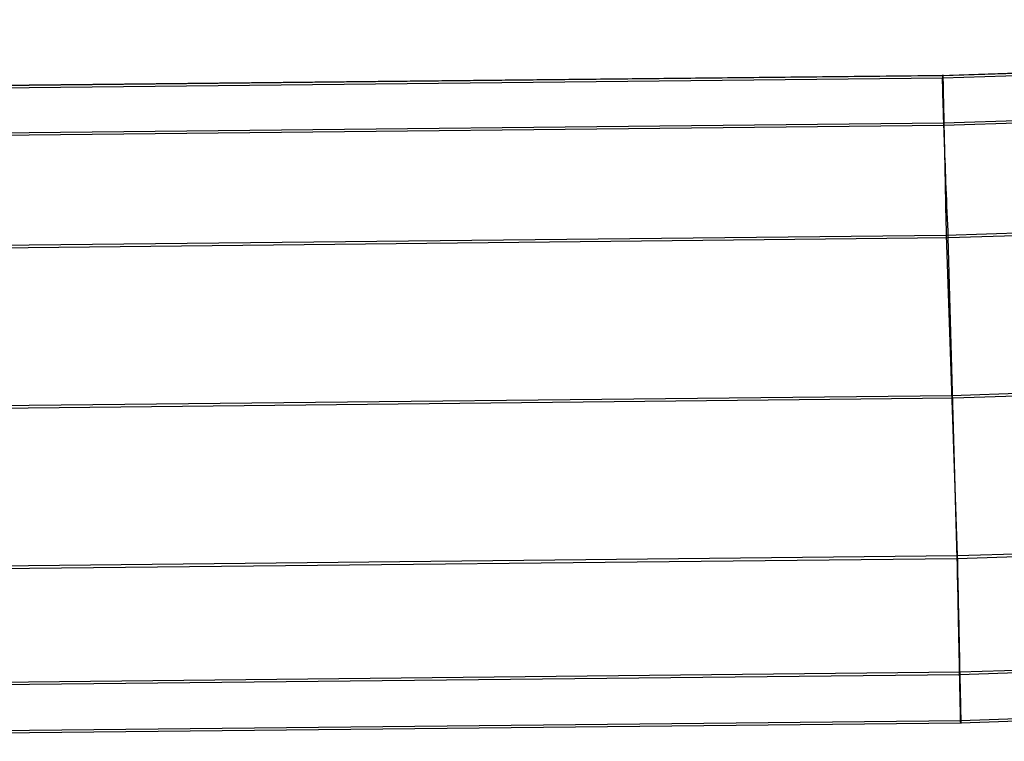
# Model space of a CAD drawing. Header units: millimetres. Extents: x 119 to 175.9, y -203.1 to -153.8.
# Tile 177 of 256: x 149 to 150.8, y -203.1 to -201.8. Entities that reach past the tile are written whole.
import ezdxf

# ---------------------------------------------------------------- set-up
doc = ezdxf.new("R2010")
doc.units = ezdxf.units.MM
doc.header["$MEASUREMENT"] = 0
doc.layers.add('Layer 01', color=5, linetype='Continuous', true_color=0x0000ff)

msp = doc.modelspace()

# ---------------------------------------------------------------- linework, layer by layer
at = {"layer": 'Layer 01'}
for p, q in [((150.657, -201.9225, 34.9251), (153.843, -201.8203, 34.925)), ((150.6571, -201.9266, 31.729), (153.8432, -201.8244, 31.7289)), ((153.8681, -201.8202, 34.9504), (150.6694, -201.9222, 34.9505)), ((150.6588, -202.0089, 35.1865), (153.8469, -201.9066, 35.1864)), ((150.6694, -201.9222, 34.9505), (147.4692, -201.9562, 34.9506)), ((147.4695, -201.9562, 34.9252), (150.657, -201.9225, 34.9251)), ((150.6567, -201.9258, 31.6819), (150.6568, -201.9254, 31.6937)), ((150.6567, -201.9266, 31.6701), (150.6567, -201.9258, 31.6819)), ((150.6568, -201.9254, 31.6937), (150.6569, -201.9254, 31.7055)), ((150.6569, -201.9254, 31.7055), (150.657, -201.9258, 31.7173)), ((150.657, -201.9211, 34.9487), (150.657, -201.921, 34.9606)), ((150.657, -201.921, 34.9606), (150.657, -201.9212, 34.9724)), ((150.657, -201.9216, 34.9369), (150.657, -201.9211, 34.9487)), ((150.657, -201.9212, 34.9724), (150.657, -201.922, 34.9842)), ((150.657, -201.9225, 34.9251), (150.657, -201.9216, 34.9369)), ((150.657, -201.922, 34.9842), (150.657, -201.9231, 34.996)), ((150.6571, -201.9266, 31.729), (150.657, -201.9225, 34.9251)), ((150.657, -201.9231, 34.996), (150.6571, -201.9246, 35.0077)), ((150.657, -201.9258, 31.7173), (150.6571, -201.9266, 31.729)), ((150.6571, -201.9246, 35.0077), (150.6571, -201.9265, 35.0194)), ((150.6587, -202.0134, 31.4683), (153.8467, -201.9111, 31.4682)), ((147.4696, -201.9603, 31.7291), (150.6571, -201.9266, 31.729)), ((150.6566, -201.9278, 31.6584), (150.6567, -201.9266, 31.6701)), ((150.6566, -201.9294, 31.6467), (150.6566, -201.9278, 31.6584)), ((150.6566, -201.9314, 31.6351), (150.6566, -201.9294, 31.6467)), ((150.6566, -201.9338, 31.6236), (150.6566, -201.9314, 31.6351)), ((150.6566, -201.9366, 31.6121), (150.6566, -201.9338, 31.6236)), ((150.6567, -201.9398, 31.6008), (150.6566, -201.9366, 31.6121)), ((150.6567, -201.9434, 31.5895), (150.6567, -201.9398, 31.6008)), ((150.6568, -201.9473, 31.5784), (150.6567, -201.9434, 31.5895)), ((150.6571, -201.9265, 35.0194), (150.6571, -201.9289, 35.031)), ((150.6571, -201.9289, 35.031), (150.6572, -201.9316, 35.0425)), ((150.6572, -201.9316, 35.0425), (150.6573, -201.9347, 35.0539)), ((150.6573, -201.9347, 35.0539), (150.6573, -201.9383, 35.0652)), ((150.6573, -201.9383, 35.0652), (150.6574, -201.9422, 35.0763)), ((150.6574, -201.9422, 35.0763), (150.6575, -201.9465, 35.0874)), ((150.6569, -201.9517, 31.5675), (150.6568, -201.9473, 31.5784)), ((150.657, -201.9564, 31.5567), (150.6569, -201.9517, 31.5675)), ((150.6572, -201.9615, 31.546), (150.657, -201.9564, 31.5567)), ((150.6573, -201.967, 31.5356), (150.6572, -201.9615, 31.546)), ((150.6575, -201.9465, 35.0874), (150.6576, -201.9512, 35.0982)), ((150.6576, -201.9512, 35.0982), (150.6577, -201.9562, 35.1089)), ((150.6577, -201.9562, 35.1089), (150.6578, -201.9617, 35.1194)), ((150.6578, -201.9617, 35.1194), (150.6579, -201.9675, 35.1297)), ((150.6575, -201.9728, 31.5253), (150.6573, -201.967, 31.5356)), ((150.6577, -201.9789, 31.5153), (150.6575, -201.9728, 31.5253)), ((150.6579, -201.9854, 31.5054), (150.6577, -201.9789, 31.5153)), ((150.6579, -201.9675, 35.1297), (150.6581, -201.9736, 35.1398)), ((150.6581, -201.9736, 35.1398), (150.6582, -201.9801, 35.1497)), ((150.6582, -201.9801, 35.1497), (150.6583, -201.9869, 35.1594)), ((150.6581, -201.9923, 31.4958), (150.6579, -201.9854, 31.5054)), ((150.6583, -201.9995, 31.4865), (150.6581, -201.9923, 31.4958)), ((150.6583, -201.9869, 35.1594), (150.6585, -201.9941, 35.1688)), ((150.6585, -201.9941, 35.1688), (150.6586, -202.0016, 35.1779)), ((147.4693, -202.0471, 31.4683), (150.6587, -202.0134, 31.4683)), ((147.4694, -202.0426, 35.1865), (150.6588, -202.0089, 35.1865)), ((150.6586, -202.0069, 31.4774), (150.6583, -201.9995, 31.4865)), ((150.6586, -202.0016, 35.1779), (150.6588, -202.0094, 35.1868)), ((150.6588, -202.0147, 31.4685), (150.6586, -202.0069, 31.4774)), ((150.6588, -202.0094, 35.1868), (150.659, -202.0175, 35.1954)), ((150.6591, -202.0228, 31.46), (150.6588, -202.0147, 31.4685)), ((150.659, -202.0175, 35.1954), (150.6591, -202.0259, 35.2037)), ((150.6594, -202.0312, 31.4517), (150.6591, -202.0228, 31.46)), ((150.6591, -202.0259, 35.2037), (150.6593, -202.0346, 35.2118)), ((150.6597, -202.0399, 31.4437), (150.6594, -202.0312, 31.4517)), ((150.6593, -202.0346, 35.2118), (150.6595, -202.0436, 35.2195)), ((150.6595, -202.0436, 35.2195), (150.6597, -202.0528, 35.2269)), ((150.6601, -202.0488, 31.436), (150.6597, -202.0399, 31.4437)), ((150.6604, -202.058, 31.4286), (150.6601, -202.0488, 31.436)), ((150.6597, -202.0528, 35.2269), (150.6599, -202.0623, 35.234)), ((150.6599, -202.0623, 35.234), (150.6601, -202.072, 35.2407)), ((150.6608, -202.0674, 31.4216), (150.6604, -202.058, 31.4286)), ((150.6611, -202.0771, 31.4148), (150.6608, -202.0674, 31.4216)), ((150.6601, -202.072, 35.2407), (150.6603, -202.0819, 35.2471)), ((150.6603, -202.0819, 35.2471), (150.6605, -202.0921, 35.2531)), ((150.6615, -202.087, 31.4085), (150.6611, -202.0771, 31.4148)), ((150.6619, -202.0972, 31.4024), (150.6615, -202.087, 31.4085)), ((150.6605, -202.0921, 35.2531), (150.6607, -202.1024, 35.2588)), ((150.6607, -202.1024, 35.2588), (150.6609, -202.113, 35.2642)), ((150.6623, -202.1075, 31.3967), (150.6619, -202.0972, 31.4024)), ((150.6609, -202.113, 35.2642), (150.6612, -202.1237, 35.2691)), ((150.6612, -202.1237, 35.2691), (150.6614, -202.1346, 35.2737)), ((150.6627, -202.118, 31.3914), (150.6623, -202.1075, 31.3967)), ((150.6632, -202.1287, 31.3865), (150.6627, -202.118, 31.3914)), ((150.663, -202.2145, 35.2948), (153.856, -202.112, 35.2947)), ((150.6669, -202.219, 31.3606), (153.8599, -202.1164, 31.3604)), ((150.6614, -202.1346, 35.2737), (150.6616, -202.1457, 35.2779)), ((150.6636, -202.1395, 31.3819), (150.6632, -202.1287, 31.3865)), ((150.664, -202.1505, 31.3777), (150.6636, -202.1395, 31.3819)), ((150.6616, -202.1457, 35.2779), (150.6618, -202.1569, 35.2817)), ((150.6618, -202.1569, 35.2817), (150.6621, -202.1682, 35.2851)), ((150.6645, -202.1617, 31.3738), (150.664, -202.1505, 31.3777)), ((150.6621, -202.1682, 35.2851), (150.6623, -202.1796, 35.2882)), ((150.665, -202.1729, 31.3704), (150.6645, -202.1617, 31.3738)), ((150.6654, -202.1843, 31.3673), (150.665, -202.1729, 31.3704)), ((150.6623, -202.1796, 35.2882), (150.6625, -202.1912, 35.2908)), ((150.6625, -202.1912, 35.2908), (150.6628, -202.2028, 35.293)), ((150.6659, -202.1958, 31.3647), (150.6654, -202.1843, 31.3673)), ((150.6664, -202.2074, 31.3624), (150.6659, -202.1958, 31.3647)), ((150.6628, -202.2028, 35.293), (150.663, -202.2145, 35.2948)), ((150.6669, -202.219, 31.3606), (150.6664, -202.2074, 31.3624)), ((147.4693, -202.2482, 35.2949), (150.663, -202.2145, 35.2948)), ((147.4732, -202.2528, 31.3606), (150.6669, -202.219, 31.3606)), ((150.663, -202.2145, 35.2948), (150.6832, -202.8008, 35.2955)), ((150.6832, -202.8059, 31.3614), (150.6669, -202.219, 31.3606)), ((150.6731, -202.5077, 35.2954), (153.8731, -202.4048, 35.2953)), ((150.676, -202.5124, 31.361), (153.876, -202.4095, 31.3608)), ((147.4731, -202.5415, 35.2954), (150.6731, -202.5077, 35.2954)), ((147.4761, -202.5463, 31.361), (150.676, -202.5124, 31.361)), ((150.6832, -202.8008, 35.2955), (153.8902, -202.6977, 35.2954)), ((150.6832, -202.8059, 31.3614), (153.8902, -202.7027, 31.3612)), ((147.477, -202.8348, 35.2956), (150.6832, -202.8008, 35.2955)), ((147.4771, -202.8399, 31.3614), (150.6832, -202.8059, 31.3614)), ((150.6832, -202.8008, 35.2955), (150.6835, -202.8125, 35.2941)), ((150.6835, -202.8173, 31.3627), (150.6832, -202.8059, 31.3614)), ((150.6835, -202.8125, 35.2941), (150.6837, -202.8241, 35.2924)), ((150.6837, -202.8287, 31.3644), (150.6835, -202.8173, 31.3627)), ((150.6837, -202.8241, 35.2924), (150.684, -202.8357, 35.2902)), ((150.6839, -202.84, 31.3666), (150.6837, -202.8287, 31.3644)), ((150.6842, -202.8512, 31.3691), (150.6839, -202.84, 31.3666)), ((150.684, -202.8357, 35.2902), (150.6842, -202.8471, 35.2876)), ((150.6842, -202.8471, 35.2876), (150.6845, -202.8585, 35.2846)), ((150.6844, -202.8623, 31.372), (150.6842, -202.8512, 31.3691)), ((150.6847, -202.8733, 31.3753), (150.6844, -202.8623, 31.372)), ((150.6845, -202.8585, 35.2846), (150.6847, -202.8698, 35.2812)), ((150.6847, -202.8698, 35.2812), (150.685, -202.8809, 35.2774)), ((150.6849, -202.8843, 31.3789), (150.6847, -202.8733, 31.3753)), ((150.6851, -202.895, 31.3829), (150.6849, -202.8843, 31.3789)), ((150.685, -202.8809, 35.2774), (150.6852, -202.8919, 35.2733)), ((150.6853, -202.9057, 31.3873), (150.6851, -202.895, 31.3829)), ((150.6852, -202.8919, 35.2733), (150.6854, -202.9028, 35.2687)), ((150.6856, -202.9161, 31.392), (150.6853, -202.9057, 31.3873)), ((150.6854, -202.9028, 35.2687), (150.6857, -202.9134, 35.2638)), ((150.6858, -202.9264, 31.3971), (150.6856, -202.9161, 31.392)), ((150.6857, -202.9134, 35.2638), (150.6859, -202.9239, 35.2585)), ((150.6877, -203.0183, 31.4669), (153.8998, -202.915, 31.4667)), ((150.6879, -203.0136, 35.1901), (153.8999, -202.9102, 35.19)), ((150.686, -202.9366, 31.4026), (150.6858, -202.9264, 31.3971)), ((150.6859, -202.9239, 35.2585), (150.6861, -202.9342, 35.2529)), ((150.6861, -202.9342, 35.2529), (150.6863, -202.9444, 35.2468)), ((150.6862, -202.9465, 31.4084), (150.686, -202.9366, 31.4026)), ((150.6864, -202.9562, 31.4145), (150.6862, -202.9465, 31.4084)), ((150.6863, -202.9444, 35.2468), (150.6866, -202.9543, 35.2405)), ((150.6866, -202.9657, 31.421), (150.6864, -202.9562, 31.4145)), ((150.6866, -202.9543, 35.2405), (150.6868, -202.9639, 35.2338)), ((150.6868, -202.975, 31.4278), (150.6866, -202.9657, 31.421)), ((150.6868, -202.9639, 35.2338), (150.687, -202.9733, 35.2268)), ((150.687, -202.9841, 31.4349), (150.6868, -202.975, 31.4278)), ((150.687, -202.9733, 35.2268), (150.6872, -202.9825, 35.2194)), ((150.6872, -202.9929, 31.4423), (150.687, -202.9841, 31.4349)), ((150.6872, -202.9825, 35.2194), (150.6874, -202.9914, 35.2117)), ((150.6874, -203.0014, 31.45), (150.6872, -202.9929, 31.4423)), ((150.6874, -202.9914, 35.2117), (150.6876, -203.0001, 35.2037)), ((150.6875, -203.0097, 31.4579), (150.6874, -203.0014, 31.45)), ((150.6876, -203.0001, 35.2037), (150.6877, -203.0084, 35.1955)), ((150.6896, -203.1066, 31.7305), (153.9038, -203.0032, 31.7304)), ((150.6898, -203.1025, 34.9267), (153.904, -202.9991, 34.9265)), ((147.477, -203.0524, 31.4669), (150.6877, -203.0183, 31.4669)), ((147.4772, -203.0476, 35.1901), (150.6879, -203.0136, 35.1901)), ((150.6877, -203.0177, 31.4662), (150.6875, -203.0097, 31.4579)), ((150.6877, -203.0084, 35.1955), (150.6879, -203.0165, 35.1869)), ((150.6879, -203.0254, 31.4747), (150.6877, -203.0177, 31.4662)), ((150.6879, -203.0165, 35.1869), (150.6881, -203.0242, 35.1781)), ((150.6881, -203.0242, 35.1781), (150.6882, -203.0317, 35.169)), ((150.688, -203.0328, 31.4835), (150.6879, -203.0254, 31.4747)), ((150.6882, -203.0399, 31.4926), (150.688, -203.0328, 31.4835)), ((150.6882, -203.0317, 35.169), (150.6884, -203.0388, 35.1596)), ((150.6883, -203.0467, 31.5018), (150.6882, -203.0399, 31.4926)), ((150.6884, -203.0388, 35.1596), (150.6886, -203.0456, 35.15)), ((150.6885, -203.0532, 31.5114), (150.6883, -203.0467, 31.5018)), ((150.6886, -203.0594, 31.5211), (150.6885, -203.0532, 31.5114)), ((150.6886, -203.0456, 35.15), (150.6887, -203.0521, 35.1402)), ((150.6887, -203.0652, 31.531), (150.6886, -203.0594, 31.5211)), ((150.6887, -203.0521, 35.1402), (150.6888, -203.0582, 35.1301)), ((150.6888, -203.0582, 35.1301), (150.689, -203.0639, 35.1199)), ((150.6888, -203.0706, 31.5411), (150.6887, -203.0652, 31.531)), ((150.6889, -203.0758, 31.5514), (150.6888, -203.0706, 31.5411)), ((150.689, -203.0805, 31.5619), (150.6889, -203.0758, 31.5514)), ((150.689, -203.0639, 35.1199), (150.6891, -203.0693, 35.1094)), ((150.6891, -203.0693, 35.1094), (150.6892, -203.0743, 35.0988)), ((150.6892, -203.0743, 35.0988), (150.6893, -203.079, 35.088)), ((150.6893, -203.079, 35.088), (150.6894, -203.0832, 35.077)), ((150.6891, -203.0849, 31.5725), (150.689, -203.0805, 31.5619)), ((150.6892, -203.089, 31.5833), (150.6891, -203.0849, 31.5725)), ((150.6893, -203.0926, 31.5942), (150.6892, -203.089, 31.5833)), ((150.6893, -203.0959, 31.6052), (150.6893, -203.0926, 31.5942)), ((150.6894, -203.0988, 31.6163), (150.6893, -203.0959, 31.6052)), ((150.6894, -203.0832, 35.077), (150.6895, -203.0871, 35.0659)), ((150.6895, -203.0871, 35.0659), (150.6895, -203.0906, 35.0547)), ((150.6895, -203.0906, 35.0547), (150.6896, -203.0937, 35.0434)), ((150.6896, -203.0937, 35.0434), (150.6897, -203.0964, 35.0319)), ((150.6897, -203.0964, 35.0319), (150.6897, -203.0987, 35.0204)), ((147.477, -203.1407, 31.7306), (150.6896, -203.1066, 31.7305)), ((147.4772, -203.1366, 34.9267), (150.6898, -203.1025, 34.9267)), ((150.6895, -203.1014, 31.6276), (150.6894, -203.0988, 31.6163)), ((150.6895, -203.1035, 31.6389), (150.6895, -203.1014, 31.6276)), ((150.6895, -203.1053, 31.6502), (150.6895, -203.1035, 31.6389)), ((150.6896, -203.1066, 31.6616), (150.6895, -203.1053, 31.6502)), ((150.6898, -203.1025, 34.9267), (150.6896, -203.1066, 31.7305)), ((150.6896, -203.1066, 31.7305), (150.6896, -203.1076, 31.7191)), ((150.6896, -203.1076, 31.6731), (150.6896, -203.1066, 31.6616)), ((150.6896, -203.1076, 31.7191), (150.6896, -203.1082, 31.7076)), ((150.6896, -203.1082, 31.6846), (150.6896, -203.1076, 31.6731)), ((150.6896, -203.1082, 31.7076), (150.6896, -203.1084, 31.6961)), ((150.6896, -203.1084, 31.6961), (150.6896, -203.1082, 31.6846)), ((150.6897, -203.0987, 35.0204), (150.6897, -203.1006, 35.0088)), ((150.6897, -203.1006, 35.0088), (150.6898, -203.1021, 34.9971)), ((150.6898, -203.1021, 34.9971), (150.6898, -203.1032, 34.9854)), ((150.6898, -203.1035, 34.9384), (150.6898, -203.1025, 34.9267)), ((150.6898, -203.1032, 34.9854), (150.6898, -203.1039, 34.9736)), ((150.6898, -203.104, 34.9501), (150.6898, -203.1035, 34.9384)), ((150.6898, -203.1039, 34.9736), (150.6898, -203.1042, 34.9619)), ((150.6898, -203.1042, 34.9619), (150.6898, -203.104, 34.9501))]:
    msp.add_line(p, q, dxfattribs=at)

doc.saveas('drawing.dxf')
